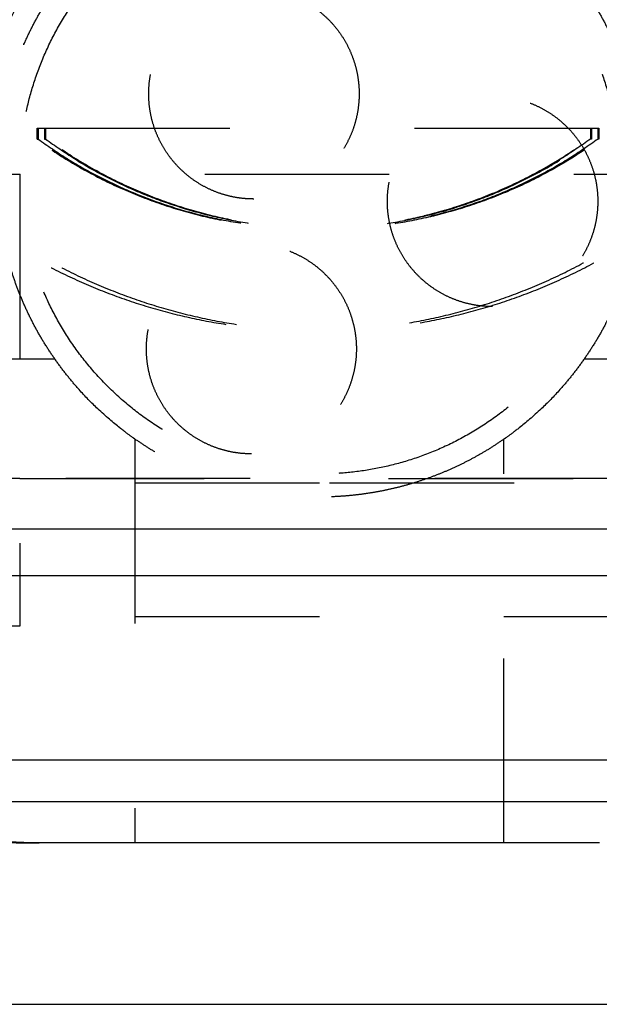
# Model space of a CAD drawing. Header units: millimetres. Extents: x -792 to 4548, y -647 to 5705.
# Tile 9 of 54: x -629.5 to -623.21, y -625.23 to -614.56. Entities that reach past the tile are written whole.
import ezdxf

# ---------------------------------------------------------------- set-up
doc = ezdxf.new("R2010")
doc.units = ezdxf.units.MM
doc.linetypes.add('Hidden', pattern=[4, 2, -2])
doc.layers.add('Make2D$Hidden$Curves', color=7, linetype='Hidden', true_color=0x8c8c8c)
doc.layers.add('Make2D$Visible$Curves', color=7, linetype='Continuous', true_color=0x000000)

msp = doc.modelspace()

# ---------------------------------------------------------------- linework, layer by layer
at = {"layer": 'Make2D$Hidden$Curves', "color": 253, "lineweight": -3, "true_color": 0xa0a0a0}
for points, weights, knots in [([(-629.997, -616.235), (-629.997, -612.485), (-626.247, -612.485), (-622.497, -612.485), (-622.497, -616.235)], [1, 0.707106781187, 1, 0.707106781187, 1], [-11.780972, -11.780972, -11.780972, -5.890486, -5.890486, 0, 0, 0]), ([(-631.319, -612.735), (-630.496, -616.83), (-626.32, -616.83), (-622.143, -616.83), (-621.32, -612.735)], [1, 0.773646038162, 1, 0.773646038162, 1], [-13.998906, -13.998906, -13.998906, -6.999453, -6.999453, 0, 0, 0]), ([(-621.206, -612.735), (-622.029, -616.83), (-626.206, -616.83), (-630.382, -616.83), (-631.205, -612.735)], [1, 0.773646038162, 1, 0.773646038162, 1], [-13.998906, -13.998906, -13.998906, -6.999453, -6.999453, 0, 0, 0]), ([(-626.247, -612.985), (-629.497, -612.985), (-629.497, -616.235), (-629.497, -619.485), (-626.247, -619.485), (-622.997, -619.485), (-622.997, -616.235), (-622.997, -612.985), (-626.247, -612.985)], [1, 0.707106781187, 1, 0.707106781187, 1, 0.707106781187, 1, 0.707106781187, 1], [-20.420352, -20.420352, -20.420352, -15.315264, -15.315264, -10.210176, -10.210176, -5.105088, -5.105088, 0, 0, 0]), ([(-628.853, -618.57), (-629.747, -617.573), (-629.747, -616.235), (-629.747, -614.896), (-628.853, -613.899)], [0.854195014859, 0.863246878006, 1, 0.863246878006, 0.854195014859], [-5.356988, -5.356988, -5.356988, -2.678494, -2.678494, 0, 0, 0]), ([(-623.64, -613.899), (-622.747, -614.896), (-622.747, -616.235), (-622.747, -617.573), (-623.64, -618.57)], [0.854195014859, 0.863246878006, 1, 0.863246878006, 0.854195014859], [-5.356988, -5.356988, -5.356988, -2.678494, -2.678494, 0, 0, 0]), ([(-626.958, -616.504), (-625.817, -616.504), (-625.817, -615.363), (-625.817, -614.222), (-626.958, -614.222), (-628.098, -614.222), (-628.098, -615.363), (-628.098, -616.504), (-626.958, -616.504)], [1, 0.707106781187, 1, 0.707106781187, 1, 0.707106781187, 1, 0.707106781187, 1], [-7.167819, -7.167819, -7.167819, -5.375864, -5.375864, -3.583909, -3.583909, -1.791955, -1.791955, 0, 0, 0]), ([(-631.9, -614.435), (-630.207, -617.935), (-626.32, -617.935), (-622.432, -617.935), (-620.739, -614.435)], [1, 0.847196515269, 1, 0.847196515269, 1], [0, 0, 0, 6.945368, 6.945368, 13.890735, 13.890735, 13.890735]), ([(-631.786, -614.435), (-630.093, -617.935), (-626.206, -617.935), (-622.318, -617.935), (-620.625, -614.435)], [1, 0.847196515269, 1, 0.847196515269, 1], [-13.890735, -13.890735, -13.890735, -6.945368, -6.945368, 0, 0, 0]), ([(-624.371, -617.67), (-623.23, -617.67), (-623.23, -616.529), (-623.23, -615.388), (-624.371, -615.388), (-625.511, -615.388), (-625.511, -616.529), (-625.511, -617.67), (-624.371, -617.67)], [1, 0.707106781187, 1, 0.707106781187, 1, 0.707106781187, 1, 0.707106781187, 1], [-7.167819, -7.167819, -7.167819, -5.375864, -5.375864, -3.583909, -3.583909, -1.791955, -1.791955, 0, 0, 0]), ([(-635.49, -616.235), (-631.632, -616.235), (-626.247, -616.235), (-620.862, -616.235), (-617.003, -616.235)], [0.853591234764, 0.855907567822, 1, 0.855909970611, 0.853591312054], [17.81652, 17.81652, 17.81652, 28.055758, 28.055758, 38.294824, 38.294824, 38.294824]), ([(-626.985, -619.267), (-625.847, -619.267), (-625.847, -618.129), (-625.847, -616.991), (-626.985, -616.991), (-628.123, -616.991), (-628.123, -618.129), (-628.123, -619.267), (-626.985, -619.267)], [1, 0.707106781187, 1, 0.707106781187, 1, 0.707106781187, 1, 0.707106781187, 1], [-7.150823, -7.150823, -7.150823, -5.363117, -5.363117, -3.575411, -3.575411, -1.787706, -1.787706, 0, 0, 0]), ([(-624.247, -619.107), (-625.148, -619.735), (-626.247, -619.735), (-627.345, -619.735), (-628.247, -619.107)], [0.860280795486, 0.88494137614, 1, 0.884951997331, 0.860285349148], [-5.04293, -5.04293, -5.04293, -2.777306, -2.777306, -0.511892, -0.511892, -0.511892])]:
    msp.add_rational_spline(points, weights, degree=2, knots=knots, dxfattribs=at)
for points in [[(-629.308, -615.854), (-629.308, -615.794), (-629.308, -615.735)], [(-629.308, -615.735), (-629.303, -615.735), (-629.298, -615.735)], [(-629.298, -615.735), (-629.298, -615.794), (-629.298, -615.854)], [(-629.298, -615.735), (-629.262, -615.735), (-629.226, -615.735)], [(-629.227, -615.735), (-629.227, -615.794), (-629.227, -615.854)], [(-629.227, -615.735), (-629.222, -615.735), (-629.217, -615.735)], [(-629.217, -615.735), (-629.217, -615.794), (-629.217, -615.854)], [(-629.217, -615.735), (-626.217, -615.735), (-623.218, -615.735)], [(-623.309, -615.735), (-623.309, -615.794), (-623.309, -615.854)], [(-623.299, -615.735), (-623.299, -615.794), (-623.299, -615.854)], [(-623.227, -615.854), (-623.227, -615.794), (-623.227, -615.735)], [(-623.218, -615.735), (-623.218, -615.794), (-623.218, -615.854)], [(-629.308, -615.854), (-629.303, -615.854), (-629.298, -615.854)], [(-629.227, -615.854), (-629.222, -615.854), (-629.217, -615.854)], [(-623.299, -615.854), (-623.304, -615.854), (-623.309, -615.854)], [(-623.218, -615.854), (-623.222, -615.854), (-623.227, -615.854)], [(-629.497, -616.235), (-629.497, -618.685), (-629.497, -621.135)], [(-633.577, -618.235), (-631.348, -618.235), (-629.119, -618.235)], [(-623.374, -618.235), (-621.145, -618.235), (-618.916, -618.235)], [(-628.247, -619.107), (-628.247, -621.296), (-628.247, -623.485)], [(-624.247, -623.485), (-624.247, -621.296), (-624.247, -619.107)], [(-629.497, -619.535), (-632.522, -619.535), (-635.547, -619.535)], [(-629.497, -619.535), (-626.246, -619.535), (-622.996, -619.535)], [(-622.997, -619.535), (-626.247, -619.535), (-629.497, -619.535)], [(-614.247, -621.035), (-626.247, -621.035), (-638.247, -621.035)], [(-629.497, -621.135), (-629.747, -621.135), (-629.997, -621.135)]]:
    msp.add_open_spline(points, degree=2, dxfattribs=at)
for points, weights in [([(-623.309, -615.854), (-626.308, -618.036), (-629.308, -615.854)], [1, 0.808689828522, 1]), ([(-629.298, -615.854), (-626.298, -618.036), (-623.299, -615.854)], [1, 0.808689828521, 1]), ([(-623.227, -615.854), (-626.227, -618.036), (-629.227, -615.854)], [1, 0.808689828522, 1]), ([(-629.217, -615.854), (-626.217, -618.036), (-623.218, -615.854)], [1, 0.808689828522, 1]), ([(-629.462, -623.485), (-633.477, -623.485), (-633.477, -619.485)], [1, 0.707106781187, 1]), ([(-626.247, -619.585), (-712.175, -619.585), (-712.175, -619.585)], [1, 0.707106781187, 1]), ([(-540.318, -619.585), (-540.318, -619.585), (-626.247, -619.585)], [1, 0.707106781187, 1])]:
    msp.add_rational_spline(points, weights, degree=2, dxfattribs=at)
for points, knots in [([(-628.247, -619.107), (-628.247, -619.107), (-628.262, -619.096), (-628.322, -619.054), (-628.365, -619.021), (-628.48, -618.931), (-628.564, -618.86), (-628.719, -618.714), (-628.789, -618.642), (-628.853, -618.57)], [-1.157434, -1.157434, -1.157434, -1.157434, -0.907631, -0.907631, -0.657829, -0.657829, -0.295051, -0.295051, 0, 0, 0, 0]), ([(-623.64, -618.57), (-623.704, -618.642), (-623.775, -618.714), (-623.929, -618.86), (-624.013, -618.931), (-624.128, -619.021), (-624.172, -619.054), (-624.231, -619.096), (-624.247, -619.107), (-624.247, -619.107)], [-1.157434, -1.157434, -1.157434, -1.157434, -0.862383, -0.862383, -0.499605, -0.499605, -0.249802, -0.249802, 0, 0, 0, 0])]:
    msp.add_open_spline(points, degree=3, knots=knots, dxfattribs=at)
at = {"layer": 'Make2D$Visible$Curves', "color": 253, "lineweight": -3, "true_color": 0xa0a0a0}
for points, weights in [([(-626.247, -620.085), (-713.666, -620.085), (-713.666, -620.085)], [1, 0.707106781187, 1]), ([(-538.827, -620.085), (-538.827, -620.085), (-626.247, -620.085)], [1, 0.707106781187, 1]), ([(-709.662, -620.585), (-709.662, -620.585), (-626.247, -620.585)], [1, 0.707106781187, 1]), ([(-626.247, -620.585), (-542.831, -620.585), (-542.831, -620.585)], [1, 0.707106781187, 1]), ([(-631.235, -623.035), (-630.37, -623.485), (-629.396, -623.485)], [0.873916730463, 0.90816238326, 1]), ([(-629.284, -623.485), (-630.261, -623.485), (-631.128, -623.035)], [1, 0.90816238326, 0.873916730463])]:
    msp.add_rational_spline(points, weights, degree=2, dxfattribs=at)
msp.add_rational_spline([(-709.662, -622.585), (-709.662, -622.585), (-626.247, -622.585), (-542.831, -622.585), (-542.831, -622.585)], [1, 0.707106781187, 1, 0.707106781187, 1], degree=2, knots=[-131.029196, -131.029196, -131.029196, 0, 0, 131.029196, 131.029196, 131.029196], dxfattribs=at)
for points in [[(-638.247, -623.035), (-626.247, -623.035), (-614.247, -623.035)], [(-629.396, -623.485), (-629.34, -623.485), (-629.284, -623.485)], [(-623.21, -623.485), (-626.247, -623.485), (-629.284, -623.485)], [(-634.144, -625.235), (-626.247, -625.235), (-618.349, -625.235)]]:
    msp.add_open_spline(points, degree=2, dxfattribs=at)

doc.saveas('drawing.dxf')
